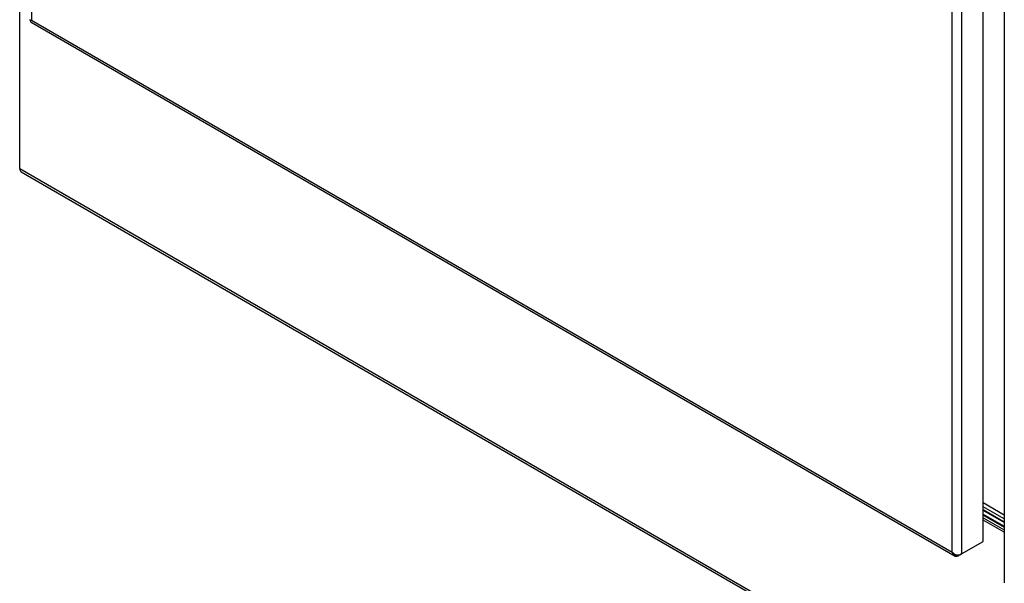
# Model space of a CAD drawing. Header units: inches. Extents: x 2 to 538, y -2 to 358.
# Tile 64 of 121: x 437 to 464, y 268 to 284. Entities that reach past the tile are written whole.
import ezdxf

# ---------------------------------------------------------------- set-up
doc = ezdxf.new("R2010")
doc.units = ezdxf.units.IN
doc.header["$MEASUREMENT"] = 0
for name, color, linetype in [('COM70987', 7, 'Continuous'), ('COM70988', 7, 'Continuous'), ('COM70989-2', 7, 'Continuous'), ('COM70995-2', 7, 'Continuous'), ('COM71136-7', 7, 'Continuous'), ('COM71139-8', 7, 'Continuous'), ('Default', 7, 'Continuous'), ('GSK87431', 7, 'Continuous')]:
    doc.layers.add(name, color=color, linetype=linetype)

# ---------------------------------------------------------------- blocks, each defined once
blk = doc.blocks.new('SE6')
at = {"layer": 'COM70987', "color": 7, "linetype": 'Continuous'}
for p, q in [((463.777, 270.059), (464.362, 269.722)), ((463.777, 269.957), (464.362, 269.62))]:
    blk.add_line(p, q, dxfattribs=at)
at = {"layer": 'COM70988', "color": 7, "linetype": 'Continuous'}
for p, q in [((464.362, 269.925), (463.777, 270.263)), ((464.362, 269.823), (463.777, 270.161))]:
    blk.add_line(p, q, dxfattribs=at)
at = {"layer": 'COM70989-2', "color": 7, "linetype": 'Continuous'}
blk.add_line((463.777, 270.38), (464.362, 270.042), dxfattribs=at)
at = {"layer": 'COM70995-2', "color": 7, "linetype": 'Continuous'}
for p, q in [((437.044, 279.638), (437.044, 285.037)), ((437.044, 279.638), (520.482, 231.465)), ((437.082, 279.553), (520.521, 231.38)), ((464.362, 269.556), (463.777, 269.894))]:
    blk.add_line(p, q, dxfattribs=at)
blk.add_ellipse((437.175, 279.713), major_axis=(0.092, 0.16), ratio=0.57735, start_param=2.356194, end_param=3.141593, dxfattribs=at)
at = {"layer": 'COM71136-7', "color": 7, "linetype": 'Continuous'}
blk.add_line((464.362, 329.304), (464.362, 268.169), dxfattribs=at)
blk.add_ellipse((464.547, 268.169), major_axis=(0.185, 0), ratio=0.57735, start_param=3.141593, end_param=3.295285, dxfattribs=at)
at = {"layer": 'COM71139-8', "color": 7, "linetype": 'Continuous'}
for p, q in [((437.369, 344.794), (437.369, 283.757)), ((463.777, 269.304), (463.777, 330.439)), ((462.917, 269.007), (462.917, 330.044)), ((463.179, 330.093), (463.179, 268.958)), ((437.365, 283.697), (462.998, 268.898)), ((437.369, 283.757), (437.369, 283.757)), ((437.369, 283.757), (462.917, 269.007)), ((437.369, 283.757), (437.369, 283.757)), ((437.369, 283.757), (437.369, 283.757)), ((437.369, 283.757), (437.369, 283.757)), ((463.179, 268.958), (463.777, 269.304)), ((462.917, 269.007), (462.917, 269.007)), ((462.917, 269.007), (462.917, 269.007)), ((462.918, 269.007), (462.917, 269.007)), ((462.917, 269.007), (462.917, 269.007)), ((462.917, 269.007), (462.917, 269.007)), ((463.005, 268.937), (462.985, 268.908)), ((463.179, 268.958), (463.09, 268.907))]:
    blk.add_line(p, q, dxfattribs=at)
for centre, radius, start, end in [((463.126, 269.077), 0.22, 198.6273, 230.0943), ((463.169, 269.228), 0.334, 221.3064, 243.5569)]:
    blk.add_arc(centre, radius, start, end, dxfattribs=at)
for centre, major_axis, start_param, end_param in [((437.458, 283.857), (0.092, 0.16), 2.9879, 3.141593), ((463.09, 269.058), (0.093, 0.16), 2.9879, 3.926991), ((463.048, 269.034), (0.185, 0), 4.558696, 5.497787)]:
    blk.add_ellipse(centre, major_axis=major_axis, ratio=0.57735, start_param=start_param, end_param=end_param, dxfattribs=at)
for points in [[(437.317, 283.768), (437.32, 283.765), (437.326, 283.762), (437.34, 283.759), (437.345, 283.758), (437.356, 283.757), (437.362, 283.757), (437.369, 283.757)], [(437.352, 283.707), (437.351, 283.711), (437.352, 283.718), (437.356, 283.731), (437.358, 283.735), (437.363, 283.746), (437.366, 283.751), (437.369, 283.757)]]:
    blk.add_open_spline(points, degree=3, knots=[0, 0, 0, 0, 0.5, 0.5, 0.75, 0.75, 1, 1, 1, 1], dxfattribs=at)
at = {"layer": 'GSK87431', "color": 7, "linetype": 'Continuous'}
for p, q in [((463.777, 270.187), (464.362, 269.849)), ((463.777, 270.034), (464.362, 269.696))]:
    blk.add_line(p, q, dxfattribs=at)

msp = doc.modelspace()

# ---------------------------------------------------------------- block references
at = {"layer": 'Default'}
msp.add_blockref('SE6', (0, 0), dxfattribs=at)

doc.saveas('drawing.dxf')
